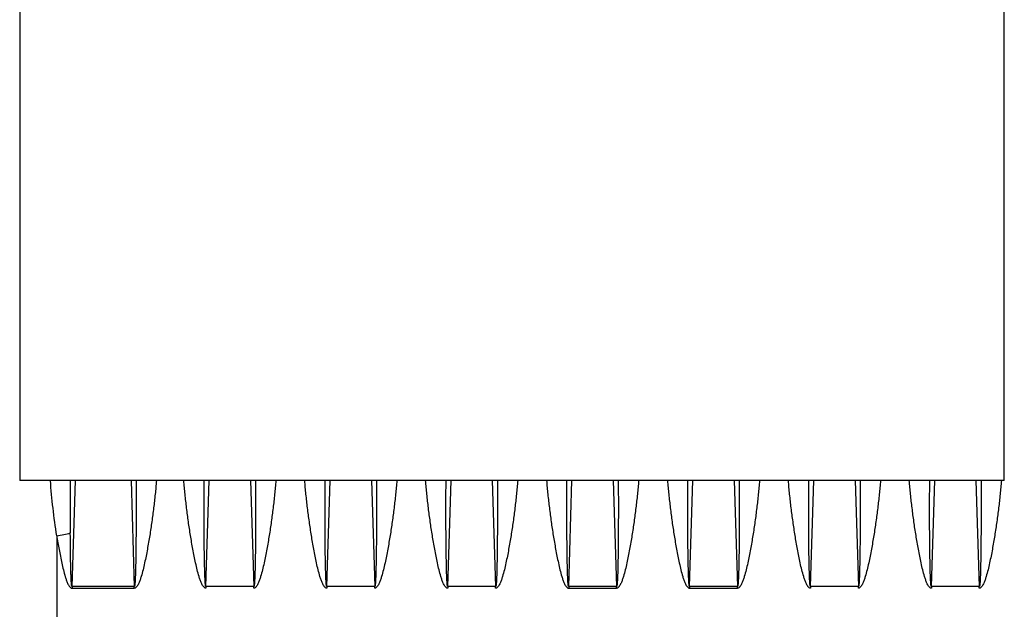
# Model space of a CAD drawing. Extents: x -1425 to 1181, y 8 to 1322.
# Tile 21 of 63: x -777 to -606, y 703 to 805. Entities that reach past the tile are written whole.
import ezdxf

# ---------------------------------------------------------------- set-up
doc = ezdxf.new("R2010")
doc.units = 0
doc.header["$LTSCALE"] = 65.395
doc.layers.add('SG38_1', color=7, linetype='CONTINUOUS')

msp = doc.modelspace()

# ---------------------------------------------------------------- linework, layer by layer
at = {"layer": 'SG38_1', "color": 6, "linetype": 'CONTINUOUS'}
for p, q in [((-777.29, 816.5), (-777.29, 725.23)), ((-606.29, 725.23), (-606.29, 816.5)), ((-606.29, 725.23), (-777.29, 725.23))]:
    msp.add_line(p, q, dxfattribs=at)
at = {"layer": 'SG38_1', "color": 9, "linetype": 'CONTINUOUS'}
for p, q in [((-768.2, 706.83), (-767.63, 725.23)), ((-757.96, 725.23), (-757.39, 706.83)), ((-744.95, 706.83), (-744.38, 725.23)), ((-737.21, 725.23), (-736.64, 706.83)), ((-723.95, 706.83), (-723.38, 725.23)), ((-716.21, 725.23), (-715.64, 706.83)), ((-702.95, 706.83), (-702.38, 725.23)), ((-695.21, 725.23), (-694.64, 706.83)), ((-681.95, 706.83), (-681.38, 725.23)), ((-674.21, 725.23), (-673.64, 706.83)), ((-660.95, 706.83), (-660.38, 725.23)), ((-653.21, 725.23), (-652.64, 706.83)), ((-639.95, 706.83), (-639.38, 725.23)), ((-632.21, 725.23), (-631.64, 706.83)), ((-618.95, 706.83), (-618.38, 725.23)), ((-611.21, 725.23), (-610.64, 706.83)), ((-770.87, 715.64), (-770.87, 641.58))]:
    msp.add_line(p, q, dxfattribs=at)
at = {"layer": 'SG38_1', "color": 2, "linetype": 'CONTINUOUS'}
for p, q in [((-768.2, 706.83), (-768.2, 706.55)), ((-757.39, 706.83), (-768.2, 706.83)), ((-768.2, 706.55), (-757.39, 706.55)), ((-757.39, 706.55), (-757.39, 706.83)), ((-744.95, 706.83), (-744.95, 706.55)), ((-736.64, 706.83), (-744.95, 706.83)), ((-736.64, 706.55), (-736.64, 706.83)), ((-723.95, 706.83), (-723.95, 706.55)), ((-715.64, 706.83), (-723.95, 706.83)), ((-715.64, 706.55), (-715.64, 706.83)), ((-702.95, 706.83), (-702.95, 706.55)), ((-694.64, 706.83), (-702.95, 706.83)), ((-694.64, 706.55), (-694.64, 706.83)), ((-681.95, 706.83), (-681.95, 706.55)), ((-673.64, 706.83), (-681.95, 706.83)), ((-681.95, 706.55), (-673.64, 706.55)), ((-673.64, 706.55), (-673.64, 706.83)), ((-660.95, 706.83), (-660.95, 706.55)), ((-652.64, 706.83), (-660.95, 706.83)), ((-660.95, 706.55), (-652.64, 706.55)), ((-652.64, 706.55), (-652.64, 706.83)), ((-631.64, 706.83), (-639.95, 706.83)), ((-639.95, 706.83), (-639.95, 706.55)), ((-631.64, 706.55), (-631.64, 706.83)), ((-610.64, 706.83), (-618.95, 706.83)), ((-618.95, 706.83), (-618.95, 706.55)), ((-610.64, 706.55), (-610.64, 706.83))]:
    msp.add_line(p, q, dxfattribs=at)
at = {"layer": 'SG38_1', "color": 9, "linetype": 'CONTINUOUS'}
msp.add_arc((-116.2, 720.55), 652.32, 179.58858, 180.38516, dxfattribs=at)
for points, knots in [([(-770.87, 715.64), (-771.11, 717.24), (-771.53, 720.43), (-771.84, 723.64), (-771.96, 725.23)], [0, 0, 0, 0, 0.502296, 1, 1, 1, 1]), ([(-753.55, 725.23), (-753.61, 724.44), (-753.76, 722.86), (-754.03, 720.48), (-754.34, 718.1), (-754.64, 716.11), (-754.91, 714.52), (-755.12, 713.32), (-755.35, 712.13), (-755.59, 710.94), (-755.87, 709.75), (-756.13, 708.77), (-756.35, 708.09), (-756.49, 707.71), (-756.61, 707.43), (-756.74, 707.15), (-756.87, 706.93), (-757, 706.77), (-757.11, 706.66), (-757.24, 706.58), (-757.34, 706.55), (-757.39, 706.55)], [0, 0, 0, 0, 0.123194, 0.246983, 0.371322, 0.496171, 0.558773, 0.621488, 0.684309, 0.747233, 0.810255, 0.873372, 0.904971, 0.920782, 0.936601, 0.95243, 0.968269, 0.9762, 0.984137, 0.992074, 1, 1, 1, 1]), ([(-757.09, 725.23), (-757.08, 724.45), (-757.08, 722.89), (-757.07, 720.94), (-757.07, 719.38), (-757.08, 718.21), (-757.08, 717.04), (-757.09, 715.87), (-757.1, 714.7), (-757.11, 713.53), (-757.12, 712.56), (-757.13, 711.78), (-757.14, 711.2), (-757.16, 710.62), (-757.17, 710.04), (-757.18, 709.46), (-757.2, 708.98), (-757.21, 708.59), (-757.22, 708.31), (-757.24, 708.02), (-757.25, 707.74), (-757.27, 707.51), (-757.28, 707.33), (-757.3, 707.2), (-757.31, 707.08), (-757.33, 706.97), (-757.35, 706.88), (-757.37, 706.84), (-757.38, 706.83), (-757.39, 706.83)], [0, 0, 0, 0, 0.126873, 0.253848, 0.317361, 0.380883, 0.444407, 0.507923, 0.571419, 0.634878, 0.698274, 0.729937, 0.761565, 0.793147, 0.824668, 0.856098, 0.887394, 0.902966, 0.918466, 0.933864, 0.949107, 0.964099, 0.971438, 0.978609, 0.985496, 0.991873, 0.997135, 0.998922, 1, 1, 1, 1]), ([(-744.95, 706.83), (-744.95, 706.83), (-744.97, 706.84), (-744.99, 706.88), (-745.01, 706.97), (-745.03, 707.08), (-745.04, 707.2), (-745.05, 707.33), (-745.07, 707.51), (-745.08, 707.74), (-745.1, 708.02), (-745.11, 708.31), (-745.12, 708.59), (-745.14, 708.98), (-745.15, 709.46), (-745.17, 710.04), (-745.18, 710.62), (-745.19, 711.2), (-745.2, 711.78), (-745.22, 712.56), (-745.23, 713.53), (-745.24, 714.7), (-745.25, 715.87), (-745.26, 717.04), (-745.26, 718.21), (-745.26, 719.38), (-745.27, 720.94), (-745.26, 722.89), (-745.25, 724.45), (-745.25, 725.23)], [0, 0, 0, 0, 0.00108, 0.002871, 0.008136, 0.014514, 0.021402, 0.028572, 0.035912, 0.050904, 0.066147, 0.081545, 0.097044, 0.112617, 0.143912, 0.175342, 0.206862, 0.238444, 0.270072, 0.301734, 0.36513, 0.428588, 0.492083, 0.555599, 0.619121, 0.682643, 0.746155, 0.873129, 1, 1, 1, 1]), ([(-736.34, 725.23), (-736.33, 724.45), (-736.33, 722.89), (-736.32, 720.94), (-736.32, 719.38), (-736.33, 718.21), (-736.33, 717.04), (-736.34, 715.87), (-736.35, 714.7), (-736.36, 713.53), (-736.37, 712.56), (-736.38, 711.78), (-736.39, 711.2), (-736.41, 710.62), (-736.42, 710.04), (-736.43, 709.46), (-736.45, 708.98), (-736.46, 708.59), (-736.47, 708.31), (-736.49, 708.02), (-736.5, 707.74), (-736.52, 707.51), (-736.53, 707.33), (-736.55, 707.2), (-736.56, 707.08), (-736.58, 706.97), (-736.6, 706.88), (-736.62, 706.84), (-736.63, 706.83), (-736.64, 706.83)], [0, 0, 0, 0, 0.126873, 0.253848, 0.317361, 0.380883, 0.444407, 0.507923, 0.571419, 0.634878, 0.698274, 0.729937, 0.761565, 0.793147, 0.824668, 0.856098, 0.887394, 0.902966, 0.918466, 0.933864, 0.949107, 0.964099, 0.971438, 0.978609, 0.985496, 0.991873, 0.997135, 0.998922, 1, 1, 1, 1]), ([(-723.95, 706.83), (-723.95, 706.83), (-723.97, 706.84), (-723.99, 706.88), (-724.01, 706.97), (-724.03, 707.08), (-724.04, 707.2), (-724.05, 707.33), (-724.07, 707.51), (-724.08, 707.74), (-724.1, 708.02), (-724.11, 708.31), (-724.12, 708.59), (-724.14, 708.98), (-724.15, 709.46), (-724.17, 710.04), (-724.18, 710.62), (-724.19, 711.2), (-724.2, 711.78), (-724.22, 712.56), (-724.23, 713.53), (-724.24, 714.7), (-724.25, 715.87), (-724.26, 717.04), (-724.26, 718.21), (-724.26, 719.38), (-724.27, 720.94), (-724.26, 722.89), (-724.25, 724.45), (-724.25, 725.23)], [0, 0, 0, 0, 0.00108, 0.002871, 0.008136, 0.014514, 0.021402, 0.028572, 0.035912, 0.050904, 0.066147, 0.081545, 0.097044, 0.112617, 0.143912, 0.175342, 0.206862, 0.238444, 0.270072, 0.301734, 0.36513, 0.428588, 0.492083, 0.555599, 0.619121, 0.682643, 0.746155, 0.873129, 1, 1, 1, 1]), ([(-715.34, 725.23), (-715.33, 724.45), (-715.33, 722.89), (-715.32, 720.94), (-715.32, 719.38), (-715.33, 718.21), (-715.33, 717.04), (-715.34, 715.87), (-715.35, 714.7), (-715.36, 713.53), (-715.37, 712.56), (-715.38, 711.78), (-715.39, 711.2), (-715.41, 710.62), (-715.42, 710.04), (-715.43, 709.46), (-715.45, 708.98), (-715.46, 708.59), (-715.47, 708.31), (-715.49, 708.02), (-715.5, 707.74), (-715.52, 707.51), (-715.53, 707.33), (-715.55, 707.2), (-715.56, 707.08), (-715.58, 706.97), (-715.6, 706.88), (-715.62, 706.84), (-715.63, 706.83), (-715.64, 706.83)], [0, 0, 0, 0, 0.126873, 0.253848, 0.317361, 0.380883, 0.444407, 0.507923, 0.571419, 0.634878, 0.698274, 0.729937, 0.761565, 0.793147, 0.824668, 0.856098, 0.887394, 0.902966, 0.918466, 0.933864, 0.949107, 0.964099, 0.971438, 0.978609, 0.985496, 0.991873, 0.997135, 0.998922, 1, 1, 1, 1]), ([(-702.95, 706.83), (-702.95, 706.83), (-702.97, 706.84), (-702.99, 706.88), (-703.01, 706.97), (-703.03, 707.08), (-703.04, 707.2), (-703.05, 707.33), (-703.07, 707.51), (-703.08, 707.74), (-703.1, 708.02), (-703.11, 708.31), (-703.12, 708.59), (-703.14, 708.98), (-703.15, 709.46), (-703.17, 710.04), (-703.18, 710.62), (-703.19, 711.2), (-703.2, 711.78), (-703.22, 712.56), (-703.23, 713.53), (-703.24, 714.7), (-703.25, 715.87), (-703.26, 717.04), (-703.26, 718.21), (-703.26, 719.38), (-703.27, 720.94), (-703.26, 722.89), (-703.25, 724.45), (-703.25, 725.23)], [0, 0, 0, 0, 0.00108, 0.002871, 0.008136, 0.014514, 0.021402, 0.028572, 0.035912, 0.050904, 0.066147, 0.081545, 0.097044, 0.112617, 0.143912, 0.175342, 0.206862, 0.238444, 0.270072, 0.301734, 0.36513, 0.428588, 0.492083, 0.555599, 0.619121, 0.682643, 0.746155, 0.873129, 1, 1, 1, 1]), ([(-694.34, 725.23), (-694.33, 724.45), (-694.33, 722.89), (-694.32, 720.94), (-694.32, 719.38), (-694.33, 718.21), (-694.33, 717.04), (-694.34, 715.87), (-694.35, 714.7), (-694.36, 713.53), (-694.37, 712.56), (-694.38, 711.78), (-694.39, 711.2), (-694.41, 710.62), (-694.42, 710.04), (-694.43, 709.46), (-694.45, 708.98), (-694.46, 708.59), (-694.47, 708.31), (-694.49, 708.02), (-694.5, 707.74), (-694.52, 707.51), (-694.53, 707.33), (-694.55, 707.2), (-694.56, 707.08), (-694.58, 706.97), (-694.6, 706.88), (-694.62, 706.84), (-694.63, 706.83), (-694.64, 706.83)], [0, 0, 0, 0, 0.126873, 0.253848, 0.317361, 0.380883, 0.444407, 0.507923, 0.571419, 0.634878, 0.698274, 0.729937, 0.761565, 0.793147, 0.824668, 0.856098, 0.887394, 0.902966, 0.918466, 0.933864, 0.949107, 0.964099, 0.971438, 0.978609, 0.985496, 0.991873, 0.997135, 0.998922, 1, 1, 1, 1]), ([(-685.79, 725.23), (-685.73, 724.44), (-685.58, 722.86), (-685.31, 720.48), (-685, 718.1), (-684.7, 716.11), (-684.43, 714.52), (-684.22, 713.32), (-683.99, 712.13), (-683.74, 710.94), (-683.47, 709.75), (-683.21, 708.77), (-682.99, 708.09), (-682.85, 707.71), (-682.73, 707.43), (-682.6, 707.15), (-682.47, 706.93), (-682.34, 706.77), (-682.23, 706.66), (-682.1, 706.58), (-682, 706.55), (-681.95, 706.55)], [0, 0, 0, 0, 0.123194, 0.246983, 0.371322, 0.496171, 0.558773, 0.621487, 0.684309, 0.747232, 0.810255, 0.873372, 0.904971, 0.920782, 0.936601, 0.95243, 0.968269, 0.9762, 0.984137, 0.992074, 1, 1, 1, 1]), ([(-681.95, 706.83), (-681.95, 706.83), (-681.97, 706.84), (-681.99, 706.88), (-682.01, 706.97), (-682.03, 707.08), (-682.04, 707.2), (-682.05, 707.33), (-682.07, 707.51), (-682.08, 707.74), (-682.1, 708.02), (-682.11, 708.31), (-682.12, 708.59), (-682.14, 708.98), (-682.15, 709.46), (-682.17, 710.04), (-682.18, 710.62), (-682.19, 711.2), (-682.2, 711.78), (-682.22, 712.56), (-682.23, 713.53), (-682.24, 714.7), (-682.25, 715.87), (-682.26, 717.04), (-682.26, 718.21), (-682.26, 719.38), (-682.27, 720.94), (-682.26, 722.89), (-682.25, 724.45), (-682.25, 725.23)], [0, 0, 0, 0, 0.00108, 0.002871, 0.008134, 0.01451, 0.021398, 0.028568, 0.035908, 0.0509, 0.066143, 0.081541, 0.09704, 0.112613, 0.143908, 0.175339, 0.206859, 0.238441, 0.270069, 0.301731, 0.365127, 0.428586, 0.492081, 0.555596, 0.619119, 0.682641, 0.746154, 0.873128, 1, 1, 1, 1]), ([(-669.8, 725.23), (-669.86, 724.44), (-670.01, 722.86), (-670.28, 720.48), (-670.59, 718.1), (-670.89, 716.11), (-671.16, 714.52), (-671.37, 713.32), (-671.6, 712.13), (-671.84, 710.94), (-672.12, 709.75), (-672.38, 708.77), (-672.6, 708.09), (-672.74, 707.71), (-672.86, 707.43), (-672.99, 707.15), (-673.12, 706.93), (-673.25, 706.77), (-673.36, 706.66), (-673.49, 706.58), (-673.59, 706.55), (-673.64, 706.55)], [0, 0, 0, 0, 0.123194, 0.246983, 0.371322, 0.496171, 0.558773, 0.621487, 0.684309, 0.747233, 0.810255, 0.873372, 0.904971, 0.920782, 0.936601, 0.95243, 0.968269, 0.9762, 0.984137, 0.992074, 1, 1, 1, 1]), ([(-673.34, 725.23), (-673.33, 724.45), (-673.33, 722.89), (-673.32, 720.94), (-673.32, 719.38), (-673.33, 718.21), (-673.33, 717.04), (-673.34, 715.87), (-673.35, 714.7), (-673.36, 713.53), (-673.37, 712.56), (-673.38, 711.78), (-673.39, 711.2), (-673.41, 710.62), (-673.42, 710.03), (-673.43, 709.46), (-673.45, 708.98), (-673.46, 708.59), (-673.47, 708.31), (-673.49, 708.02), (-673.5, 707.74), (-673.52, 707.51), (-673.53, 707.33), (-673.55, 707.2), (-673.56, 707.08), (-673.58, 706.97), (-673.6, 706.88), (-673.62, 706.84), (-673.63, 706.83), (-673.64, 706.83)], [0, 0, 0, 0, 0.126874, 0.25385, 0.317364, 0.380886, 0.44441, 0.507926, 0.571423, 0.634882, 0.698279, 0.729942, 0.76157, 0.793153, 0.824673, 0.856104, 0.8874, 0.902973, 0.918472, 0.93387, 0.949113, 0.964105, 0.971444, 0.978614, 0.985501, 0.991876, 0.997135, 0.998922, 1, 1, 1, 1]), ([(-664.79, 725.23), (-664.73, 724.44), (-664.58, 722.86), (-664.31, 720.48), (-664, 718.1), (-663.7, 716.11), (-663.43, 714.52), (-663.22, 713.32), (-662.99, 712.13), (-662.74, 710.94), (-662.47, 709.75), (-662.21, 708.77), (-661.99, 708.09), (-661.85, 707.71), (-661.73, 707.43), (-661.6, 707.15), (-661.47, 706.93), (-661.34, 706.77), (-661.23, 706.66), (-661.1, 706.58), (-661, 706.55), (-660.95, 706.55)], [0, 0, 0, 0, 0.123194, 0.246983, 0.371322, 0.496171, 0.558773, 0.621488, 0.684309, 0.747233, 0.810255, 0.873372, 0.904971, 0.920782, 0.936601, 0.95243, 0.968269, 0.9762, 0.984137, 0.992074, 1, 1, 1, 1]), ([(-660.95, 706.83), (-660.95, 706.83), (-660.97, 706.84), (-660.99, 706.88), (-661.01, 706.97), (-661.03, 707.08), (-661.04, 707.2), (-661.05, 707.33), (-661.07, 707.51), (-661.08, 707.74), (-661.1, 708.02), (-661.11, 708.31), (-661.12, 708.59), (-661.14, 708.98), (-661.15, 709.46), (-661.17, 710.04), (-661.18, 710.62), (-661.19, 711.2), (-661.2, 711.78), (-661.22, 712.56), (-661.23, 713.53), (-661.24, 714.7), (-661.25, 715.87), (-661.26, 717.04), (-661.26, 718.21), (-661.26, 719.38), (-661.27, 720.94), (-661.26, 722.89), (-661.25, 724.45), (-661.25, 725.23)], [0, 0, 0, 0, 0.00108, 0.002871, 0.008136, 0.014514, 0.021402, 0.028572, 0.035912, 0.050904, 0.066147, 0.081545, 0.097044, 0.112617, 0.143912, 0.175342, 0.206862, 0.238444, 0.270072, 0.301734, 0.36513, 0.428588, 0.492083, 0.555599, 0.619121, 0.682643, 0.746155, 0.873129, 1, 1, 1, 1]), ([(-648.8, 725.23), (-648.86, 724.44), (-649.01, 722.86), (-649.28, 720.48), (-649.59, 718.1), (-649.89, 716.11), (-650.16, 714.52), (-650.37, 713.32), (-650.6, 712.13), (-650.84, 710.94), (-651.12, 709.75), (-651.38, 708.77), (-651.6, 708.09), (-651.74, 707.71), (-651.86, 707.43), (-651.99, 707.15), (-652.12, 706.93), (-652.25, 706.77), (-652.36, 706.66), (-652.49, 706.58), (-652.59, 706.55), (-652.64, 706.55)], [0, 0, 0, 0, 0.123194, 0.246983, 0.371322, 0.496171, 0.558773, 0.621488, 0.684309, 0.747233, 0.810255, 0.873372, 0.904971, 0.920782, 0.936601, 0.95243, 0.968269, 0.9762, 0.984137, 0.992074, 1, 1, 1, 1]), ([(-652.34, 725.23), (-652.33, 724.45), (-652.33, 722.89), (-652.32, 720.94), (-652.32, 719.38), (-652.33, 718.21), (-652.33, 717.04), (-652.34, 715.87), (-652.35, 714.7), (-652.36, 713.53), (-652.37, 712.56), (-652.38, 711.78), (-652.39, 711.2), (-652.41, 710.62), (-652.42, 710.04), (-652.43, 709.46), (-652.45, 708.98), (-652.46, 708.59), (-652.47, 708.31), (-652.49, 708.02), (-652.5, 707.74), (-652.52, 707.51), (-652.53, 707.33), (-652.55, 707.2), (-652.56, 707.08), (-652.58, 706.97), (-652.6, 706.88), (-652.62, 706.84), (-652.63, 706.83), (-652.64, 706.83)], [0, 0, 0, 0, 0.126873, 0.253848, 0.317361, 0.380883, 0.444407, 0.507923, 0.571419, 0.634878, 0.698274, 0.729937, 0.761565, 0.793147, 0.824668, 0.856098, 0.887394, 0.902966, 0.918466, 0.933864, 0.949107, 0.964099, 0.971438, 0.978609, 0.985496, 0.991873, 0.997135, 0.998922, 1, 1, 1, 1]), ([(-639.95, 706.83), (-639.95, 706.83), (-639.97, 706.84), (-639.99, 706.88), (-640.01, 706.97), (-640.03, 707.08), (-640.04, 707.2), (-640.05, 707.33), (-640.07, 707.51), (-640.08, 707.74), (-640.1, 708.02), (-640.11, 708.31), (-640.12, 708.59), (-640.14, 708.98), (-640.15, 709.46), (-640.17, 710.04), (-640.18, 710.62), (-640.19, 711.2), (-640.2, 711.78), (-640.22, 712.56), (-640.23, 713.53), (-640.24, 714.7), (-640.25, 715.87), (-640.26, 717.04), (-640.26, 718.21), (-640.26, 719.38), (-640.27, 720.94), (-640.26, 722.89), (-640.25, 724.45), (-640.25, 725.23)], [0, 0, 0, 0, 0.00108, 0.002871, 0.008136, 0.014514, 0.021402, 0.028573, 0.035912, 0.050904, 0.066147, 0.081545, 0.097045, 0.112617, 0.143913, 0.175343, 0.206863, 0.238445, 0.270073, 0.301735, 0.36513, 0.428589, 0.492084, 0.555599, 0.619122, 0.682643, 0.746155, 0.873129, 1, 1, 1, 1]), ([(-631.34, 725.23), (-631.33, 724.45), (-631.33, 722.89), (-631.32, 720.94), (-631.32, 719.38), (-631.33, 718.21), (-631.33, 717.04), (-631.34, 715.87), (-631.35, 714.7), (-631.36, 713.53), (-631.37, 712.56), (-631.38, 711.78), (-631.39, 711.2), (-631.41, 710.62), (-631.42, 710.03), (-631.43, 709.46), (-631.45, 708.98), (-631.46, 708.59), (-631.47, 708.31), (-631.49, 708.02), (-631.5, 707.74), (-631.52, 707.51), (-631.53, 707.33), (-631.55, 707.2), (-631.56, 707.08), (-631.58, 706.97), (-631.6, 706.88), (-631.62, 706.84), (-631.63, 706.83), (-631.64, 706.83)], [0, 0, 0, 0, 0.126874, 0.25385, 0.317364, 0.380886, 0.44441, 0.507927, 0.571423, 0.634883, 0.69828, 0.729943, 0.761571, 0.793154, 0.824675, 0.856106, 0.887402, 0.902974, 0.918474, 0.933872, 0.949115, 0.964106, 0.971445, 0.978615, 0.985502, 0.991876, 0.997135, 0.998922, 1, 1, 1, 1]), ([(-618.95, 706.83), (-618.95, 706.83), (-618.97, 706.84), (-618.99, 706.88), (-619.01, 706.97), (-619.03, 707.08), (-619.04, 707.2), (-619.05, 707.33), (-619.07, 707.51), (-619.08, 707.74), (-619.1, 708.02), (-619.11, 708.31), (-619.12, 708.59), (-619.14, 708.98), (-619.15, 709.46), (-619.17, 710.04), (-619.18, 710.62), (-619.19, 711.2), (-619.2, 711.78), (-619.22, 712.56), (-619.23, 713.53), (-619.24, 714.7), (-619.25, 715.87), (-619.26, 717.04), (-619.26, 718.21), (-619.26, 719.38), (-619.27, 720.94), (-619.26, 722.89), (-619.25, 724.45), (-619.25, 725.23)], [0, 0, 0, 0, 0.00108, 0.002871, 0.008136, 0.014514, 0.021402, 0.028573, 0.035912, 0.050904, 0.066147, 0.081545, 0.097045, 0.112617, 0.143913, 0.175343, 0.206863, 0.238445, 0.270073, 0.301735, 0.36513, 0.428589, 0.492084, 0.555599, 0.619122, 0.682643, 0.746155, 0.873129, 1, 1, 1, 1]), ([(-610.34, 725.23), (-610.33, 724.45), (-610.33, 722.89), (-610.32, 720.94), (-610.32, 719.38), (-610.33, 718.21), (-610.33, 717.04), (-610.34, 715.87), (-610.35, 714.7), (-610.36, 713.53), (-610.37, 712.56), (-610.38, 711.78), (-610.39, 711.2), (-610.41, 710.62), (-610.42, 710.03), (-610.43, 709.46), (-610.45, 708.98), (-610.46, 708.59), (-610.47, 708.31), (-610.49, 708.02), (-610.5, 707.74), (-610.52, 707.51), (-610.53, 707.33), (-610.55, 707.2), (-610.56, 707.08), (-610.58, 706.97), (-610.6, 706.88), (-610.62, 706.84), (-610.63, 706.83), (-610.64, 706.83)], [0, 0, 0, 0, 0.126874, 0.25385, 0.317364, 0.380886, 0.44441, 0.507927, 0.571423, 0.634883, 0.69828, 0.729943, 0.761571, 0.793154, 0.824675, 0.856106, 0.887402, 0.902974, 0.918474, 0.933872, 0.949115, 0.964106, 0.971445, 0.978615, 0.985502, 0.991876, 0.997135, 0.998922, 1, 1, 1, 1]), ([(-770.87, 715.64), (-770.45, 715.71), (-769.65, 715.85), (-768.87, 716.05), (-768.5, 716.16)], [0, 0, 0, 0, 0.522966, 1, 1, 1, 1]), ([(-770.87, 715.64), (-770.8, 715.25), (-770.67, 714.46), (-770.46, 713.27), (-770.23, 712.09), (-769.99, 710.91), (-769.71, 709.73), (-769.45, 708.75), (-769.23, 708.08), (-769.09, 707.7), (-768.98, 707.42), (-768.84, 707.15), (-768.71, 706.93), (-768.59, 706.77), (-768.48, 706.66), (-768.35, 706.58), (-768.25, 706.55), (-768.2, 706.55)], [0, 0, 0, 0, 0.124259, 0.248738, 0.373427, 0.498318, 0.623404, 0.748675, 0.81139, 0.842771, 0.874169, 0.905585, 0.937021, 0.952762, 0.968514, 0.984268, 1, 1, 1, 1]), ([(-768.2, 706.83), (-768.21, 706.83), (-768.23, 706.85), (-768.24, 706.89), (-768.26, 706.95), (-768.27, 707.03), (-768.28, 707.1), (-768.29, 707.17), (-768.3, 707.27), (-768.31, 707.39), (-768.32, 707.54), (-768.33, 707.68), (-768.34, 707.83), (-768.35, 708.02), (-768.36, 708.27), (-768.37, 708.56), (-768.38, 708.85), (-768.4, 709.24), (-768.41, 709.73), (-768.42, 710.31), (-768.44, 710.9), (-768.45, 711.48), (-768.46, 712.07), (-768.47, 712.85), (-768.48, 713.82), (-768.49, 714.99), (-768.5, 715.77), (-768.5, 716.16)], [0, 0, 0, 0, 0.003708, 0.007615, 0.015431, 0.02325, 0.031069, 0.038888, 0.046706, 0.062343, 0.077979, 0.093615, 0.109251, 0.124887, 0.156157, 0.187426, 0.218694, 0.24996, 0.31249, 0.375015, 0.437536, 0.500051, 0.562562, 0.625068, 0.750066, 0.875043, 1, 1, 1, 1])]:
    msp.add_open_spline(points, degree=3, knots=knots, dxfattribs=at)
at = {"layer": 'SG38_1', "color": 2, "linetype": 'CONTINUOUS'}
for points, knots in [([(-744.95, 706.55), (-745, 706.55), (-745.1, 706.58), (-745.23, 706.66), (-745.34, 706.77), (-745.47, 706.93), (-745.6, 707.15), (-745.73, 707.43), (-745.85, 707.71), (-745.99, 708.09), (-746.21, 708.77), (-746.47, 709.75), (-746.74, 710.94), (-746.99, 712.13), (-747.22, 713.32), (-747.43, 714.52), (-747.63, 715.71), (-747.82, 716.91), (-748.05, 718.49), (-748.31, 720.48), (-748.58, 722.86), (-748.73, 724.44), (-748.79, 725.23)], [0, 0, 0, 0, 0.007932, 0.015873, 0.023811, 0.031743, 0.047582, 0.063411, 0.07923, 0.095041, 0.12664, 0.189756, 0.252778, 0.315701, 0.378521, 0.441235, 0.503836, 0.566321, 0.628684, 0.753022, 0.876808, 1, 1, 1, 1]), ([(-732.8, 725.23), (-732.86, 724.44), (-733.01, 722.86), (-733.28, 720.48), (-733.54, 718.49), (-733.77, 716.91), (-733.96, 715.71), (-734.16, 714.52), (-734.37, 713.32), (-734.6, 712.13), (-734.84, 710.94), (-735.12, 709.75), (-735.38, 708.77), (-735.6, 708.09), (-735.74, 707.71), (-735.86, 707.43), (-735.99, 707.15), (-736.12, 706.93), (-736.25, 706.77), (-736.36, 706.66), (-736.46, 706.59), (-736.56, 706.56), (-736.61, 706.55), (-736.64, 706.55)], [0, 0, 0, 0, 0.123188, 0.246969, 0.371301, 0.433662, 0.496143, 0.558742, 0.621453, 0.684271, 0.747191, 0.81021, 0.873323, 0.90492, 0.92073, 0.936549, 0.952376, 0.968215, 0.976147, 0.984085, 0.992026, 0.996013, 1, 1, 1, 1]), ([(-723.95, 706.55), (-724, 706.55), (-724.1, 706.58), (-724.23, 706.66), (-724.34, 706.77), (-724.47, 706.93), (-724.6, 707.15), (-724.73, 707.43), (-724.85, 707.71), (-724.99, 708.09), (-725.21, 708.77), (-725.47, 709.75), (-725.74, 710.94), (-725.99, 712.13), (-726.22, 713.32), (-726.43, 714.52), (-726.63, 715.71), (-726.82, 716.91), (-727.05, 718.49), (-727.31, 720.48), (-727.58, 722.86), (-727.73, 724.44), (-727.79, 725.23)], [0, 0, 0, 0, 0.007932, 0.015873, 0.023811, 0.031743, 0.047582, 0.063411, 0.07923, 0.095041, 0.12664, 0.189756, 0.252778, 0.315701, 0.378521, 0.441235, 0.503836, 0.566321, 0.628684, 0.753022, 0.876808, 1, 1, 1, 1]), ([(-711.8, 725.23), (-711.86, 724.44), (-712.01, 722.86), (-712.28, 720.48), (-712.54, 718.49), (-712.77, 716.91), (-712.96, 715.71), (-713.16, 714.52), (-713.37, 713.32), (-713.6, 712.13), (-713.84, 710.94), (-714.12, 709.75), (-714.38, 708.77), (-714.6, 708.09), (-714.74, 707.71), (-714.86, 707.43), (-714.99, 707.15), (-715.12, 706.93), (-715.25, 706.77), (-715.36, 706.66), (-715.46, 706.59), (-715.56, 706.56), (-715.61, 706.55), (-715.64, 706.55)], [0, 0, 0, 0, 0.123188, 0.246969, 0.371301, 0.433662, 0.496143, 0.558742, 0.621453, 0.684271, 0.747191, 0.81021, 0.873323, 0.90492, 0.92073, 0.936549, 0.952376, 0.968215, 0.976147, 0.984085, 0.992026, 0.996013, 1, 1, 1, 1]), ([(-702.95, 706.55), (-703, 706.55), (-703.1, 706.58), (-703.23, 706.66), (-703.34, 706.77), (-703.47, 706.93), (-703.6, 707.15), (-703.73, 707.43), (-703.85, 707.71), (-703.99, 708.09), (-704.21, 708.77), (-704.47, 709.75), (-704.74, 710.94), (-704.99, 712.13), (-705.22, 713.32), (-705.43, 714.52), (-705.63, 715.71), (-705.82, 716.91), (-706.05, 718.49), (-706.31, 720.48), (-706.58, 722.86), (-706.73, 724.44), (-706.79, 725.23)], [0, 0, 0, 0, 0.007932, 0.015873, 0.023811, 0.031743, 0.047582, 0.063411, 0.07923, 0.095041, 0.12664, 0.189756, 0.252778, 0.315701, 0.378521, 0.441235, 0.503836, 0.566321, 0.628684, 0.753022, 0.876808, 1, 1, 1, 1]), ([(-690.8, 725.23), (-690.86, 724.44), (-691.01, 722.86), (-691.28, 720.48), (-691.54, 718.49), (-691.77, 716.91), (-691.96, 715.71), (-692.16, 714.52), (-692.37, 713.32), (-692.6, 712.13), (-692.84, 710.94), (-693.12, 709.75), (-693.38, 708.77), (-693.6, 708.09), (-693.74, 707.71), (-693.86, 707.43), (-693.99, 707.15), (-694.12, 706.93), (-694.25, 706.77), (-694.36, 706.66), (-694.46, 706.59), (-694.56, 706.56), (-694.61, 706.55), (-694.64, 706.55)], [0, 0, 0, 0, 0.123188, 0.246969, 0.371301, 0.433662, 0.496143, 0.558742, 0.621453, 0.684271, 0.747191, 0.81021, 0.873323, 0.90492, 0.92073, 0.936549, 0.952376, 0.968215, 0.976147, 0.984085, 0.992026, 0.996013, 1, 1, 1, 1]), ([(-639.95, 706.55), (-640, 706.55), (-640.1, 706.58), (-640.23, 706.66), (-640.34, 706.77), (-640.47, 706.93), (-640.6, 707.15), (-640.73, 707.43), (-640.85, 707.71), (-640.95, 708), (-641.05, 708.29), (-641.23, 708.87), (-641.47, 709.75), (-641.74, 710.94), (-641.99, 712.13), (-642.22, 713.32), (-642.43, 714.52), (-642.63, 715.71), (-642.82, 716.91), (-643.05, 718.49), (-643.31, 720.48), (-643.58, 722.86), (-643.73, 724.44), (-643.79, 725.23)], [0, 0, 0, 0, 0.007931, 0.015872, 0.02381, 0.031742, 0.047581, 0.06341, 0.079229, 0.09504, 0.110843, 0.12664, 0.189757, 0.252778, 0.315701, 0.378521, 0.441235, 0.503836, 0.566321, 0.628684, 0.753021, 0.876808, 1, 1, 1, 1]), ([(-627.8, 725.23), (-627.86, 724.44), (-627.97, 723.25), (-628.14, 721.67), (-628.33, 720.08), (-628.54, 718.49), (-628.77, 716.91), (-628.96, 715.71), (-629.16, 714.52), (-629.37, 713.32), (-629.6, 712.13), (-629.84, 710.94), (-630.12, 709.75), (-630.38, 708.77), (-630.6, 708.09), (-630.74, 707.71), (-630.86, 707.43), (-630.99, 707.15), (-631.12, 706.93), (-631.25, 706.77), (-631.36, 706.66), (-631.46, 706.59), (-631.56, 706.56), (-631.61, 706.55), (-631.64, 706.55)], [0, 0, 0, 0, 0.123186, 0.185005, 0.246968, 0.3713, 0.43366, 0.496142, 0.558741, 0.621452, 0.68427, 0.74719, 0.810209, 0.873323, 0.904919, 0.92073, 0.936548, 0.952376, 0.968215, 0.976146, 0.984083, 0.992025, 0.996013, 1, 1, 1, 1]), ([(-618.95, 706.55), (-619, 706.55), (-619.1, 706.58), (-619.23, 706.66), (-619.34, 706.77), (-619.47, 706.93), (-619.6, 707.15), (-619.73, 707.43), (-619.85, 707.71), (-619.95, 708), (-620.05, 708.29), (-620.23, 708.87), (-620.47, 709.75), (-620.74, 710.94), (-620.99, 712.13), (-621.22, 713.32), (-621.43, 714.52), (-621.63, 715.71), (-621.82, 716.91), (-622.05, 718.49), (-622.31, 720.48), (-622.58, 722.86), (-622.73, 724.44), (-622.79, 725.23)], [0, 0, 0, 0, 0.007931, 0.015872, 0.02381, 0.031742, 0.047581, 0.06341, 0.079229, 0.09504, 0.110843, 0.12664, 0.189757, 0.252778, 0.315701, 0.378521, 0.441235, 0.503836, 0.566321, 0.628684, 0.753021, 0.876808, 1, 1, 1, 1]), ([(-606.8, 725.23), (-606.86, 724.44), (-606.97, 723.25), (-607.14, 721.67), (-607.33, 720.08), (-607.54, 718.49), (-607.77, 716.91), (-607.96, 715.71), (-608.16, 714.52), (-608.37, 713.32), (-608.6, 712.13), (-608.84, 710.94), (-609.12, 709.75), (-609.38, 708.77), (-609.6, 708.09), (-609.74, 707.71), (-609.86, 707.43), (-609.99, 707.15), (-610.12, 706.93), (-610.25, 706.77), (-610.36, 706.66), (-610.46, 706.59), (-610.56, 706.56), (-610.61, 706.55), (-610.64, 706.55)], [0, 0, 0, 0, 0.123186, 0.185005, 0.246968, 0.3713, 0.43366, 0.496142, 0.558741, 0.621452, 0.68427, 0.74719, 0.810209, 0.873323, 0.904919, 0.92073, 0.936548, 0.952376, 0.968215, 0.976146, 0.984083, 0.992025, 0.996013, 1, 1, 1, 1])]:
    msp.add_open_spline(points, degree=3, knots=knots, dxfattribs=at)

doc.saveas('drawing.dxf')
